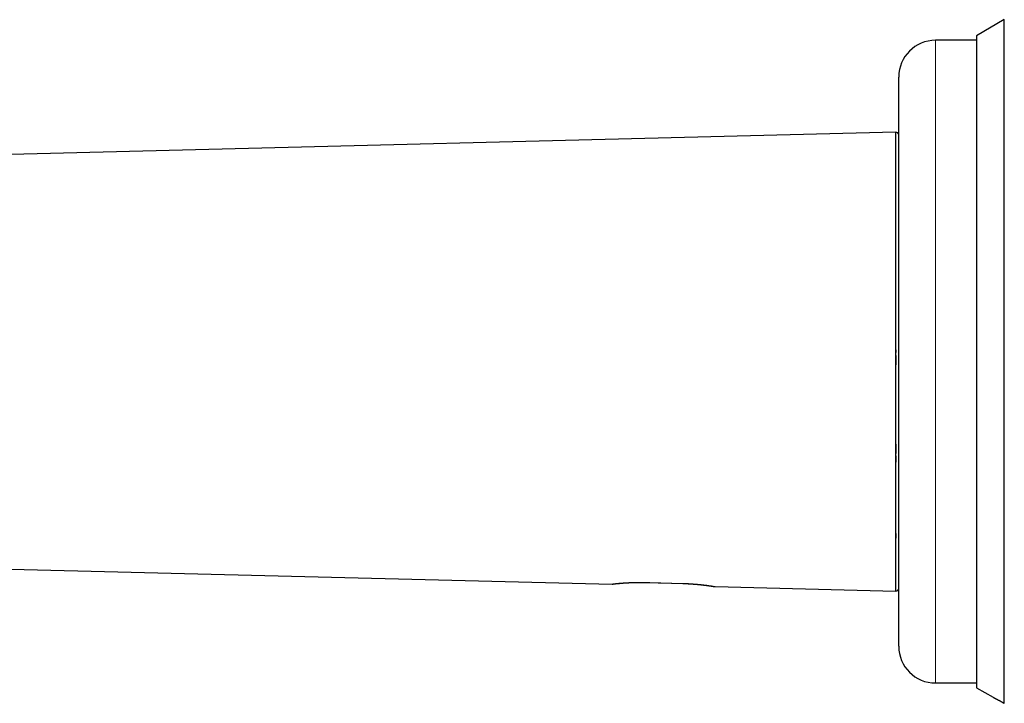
# Model space of a CAD drawing. Header units: millimetres. Extents: x 8 to 699, y 12 to 356.
# Tile 2 of 16: x 134 to 242, y 281 to 356. Entities that reach past the tile are written whole.
import ezdxf

# ---------------------------------------------------------------- set-up
doc = ezdxf.new("R2010")
doc.units = ezdxf.units.MM

msp = doc.modelspace()

# ---------------------------------------------------------------- linework, layer by layer
at = {"color": 7, "linetype": 'Continuous', "lineweight": 30}
for p, q in [((241.64, 355.84), (238.63, 354.09)), ((241.64, 281.38), (241.64, 355.84)), ((238.63, 354.09), (238.63, 283.08)), ((238.63, 353.59), (234.14, 353.59)), ((230.14, 287.59), (230.14, 349.59)), ((229.84, 343.58), (33.28, 338.66)), ((107.48, 296.65), (198.94, 294.37)), ((210.14, 294.09), (229.84, 293.59)), ((234.14, 283.59), (238.63, 283.59)), ((238.63, 283.08), (240.42, 282.04))]:
    msp.add_line(p, q, dxfattribs=at)
at = {"color": 252, "linetype": 'Continuous', "lineweight": 0}
for p, q in [((234.14, 283.59), (234.14, 353.59)), ((202.44, 294.53), (202.44, 294.54)), ((206.64, 294.43), (206.64, 294.43))]:
    msp.add_line(p, q, dxfattribs=at)
at = {"color": 7, "linetype": 'Continuous', "lineweight": 30, "flags": 128}
for points in [[(229.84, 293.59), (229.84, 293.59), (229.84, 293.6), (229.84, 293.61), (229.84, 293.62), (229.84, 293.64), (229.84, 293.67), (229.84, 293.7), (229.84, 293.74), (229.84, 293.78), (229.84, 293.83), (229.84, 293.88), (229.84, 293.93), (229.84, 293.99), (229.84, 294.06), (229.84, 294.13), (229.84, 294.21), (229.84, 294.31), (229.84, 294.4), (229.84, 294.51), (229.84, 294.62), (229.84, 294.74), (229.84, 294.87), (229.84, 295), (229.84, 295.11), (229.84, 295.23), (229.84, 295.36), (229.84, 295.49), (229.84, 295.62), (229.84, 295.76), (229.84, 295.92), (229.84, 296.09), (229.84, 296.26), (229.84, 296.44), (229.84, 296.62), (229.84, 296.81), (229.84, 297), (229.84, 297.2), (229.84, 297.41), (229.84, 297.63), (229.84, 297.86), (229.84, 298.08), (229.84, 298.32), (229.84, 298.56), (229.84, 298.81), (229.84, 299.06), (229.84, 299.3), (229.84, 299.55), (229.84, 299.81), (229.84, 300.06), (229.84, 300.33), (229.84, 300.6), (229.84, 300.87), (229.84, 301.15), (229.84, 301.4), (229.84, 301.65), (229.84, 301.91), (229.84, 302.17), (229.84, 302.44), (229.84, 302.7), (229.84, 302.99), (229.84, 303.27), (229.84, 303.55), (229.84, 303.85), (229.84, 304.14), (229.84, 304.43), (229.84, 304.67), (229.84, 304.9), (229.84, 305.14), (229.84, 305.37), (229.84, 305.66), (229.84, 305.96), (229.84, 306.25), (229.84, 306.55), (229.84, 306.85), (229.84, 307.15), (229.84, 307.5), (229.84, 307.85), (229.84, 308.19), (229.84, 308.55), (229.84, 308.9), (229.84, 309.26), (229.84, 309.62), (229.84, 309.98), (229.84, 310.36), (229.84, 310.74), (229.84, 311.13), (229.84, 311.51), (229.84, 311.9), (229.84, 312.3), (229.84, 312.69), (229.84, 313.08), (229.84, 313.46), (229.84, 313.84), (229.84, 314.22), (229.84, 314.6), (229.84, 314.99), (229.84, 315.37), (229.84, 315.76), (229.84, 316.14), (229.84, 316.49), (229.84, 316.83), (229.84, 317.18), (229.84, 317.52), (229.84, 317.87), (229.84, 318.21), (229.84, 318.57), (229.84, 318.93), (229.84, 319.28), (229.84, 319.64), (229.84, 320), (229.84, 320.35), (229.84, 320.63), (229.84, 320.91), (229.84, 321.18), (229.84, 321.46), (229.84, 321.84), (229.84, 322.23), (229.84, 322.61), (229.84, 322.99), (229.84, 323.37), (229.84, 323.75), (229.84, 324.13), (229.84, 324.51), (229.84, 324.85), (229.84, 325.18), (229.84, 325.51), (229.84, 325.84), (229.84, 326.17), (229.84, 326.5), (229.84, 326.88), (229.84, 327.27), (229.84, 327.64), (229.84, 328.02), (229.84, 328.4), (229.84, 328.77), (229.84, 329.14), (229.84, 329.51), (229.84, 329.82), (229.84, 330.12), (229.84, 330.42), (229.84, 330.72), (229.84, 331.02), (229.84, 331.31), (229.84, 331.64), (229.84, 331.97), (229.84, 332.3), (229.84, 332.62), (229.84, 332.94), (229.84, 333.25), (229.84, 333.56), (229.84, 333.87), (229.84, 334.19), (229.84, 334.5), (229.84, 334.81), (229.84, 335.12), (229.84, 335.42), (229.84, 335.72), (229.84, 336.01), (229.84, 336.3), (229.84, 336.57), (229.84, 336.84), (229.84, 337.1), (229.84, 337.36), (229.84, 337.62), (229.84, 337.87), (229.84, 338.11), (229.84, 338.35), (229.84, 338.56), (229.84, 338.77), (229.84, 338.97), (229.84, 339.17), (229.84, 339.37), (229.84, 339.56), (229.84, 339.75), (229.84, 339.94), (229.84, 340.12), (229.84, 340.3), (229.84, 340.48), (229.84, 340.65), (229.84, 340.78), (229.84, 340.91), (229.84, 341.03), (229.84, 341.16), (229.84, 341.32), (229.84, 341.48), (229.84, 341.64), (229.84, 341.78), (229.84, 341.93), (229.84, 342.06), (229.84, 342.2), (229.84, 342.32), (229.84, 342.43), (229.84, 342.53), (229.84, 342.63), (229.84, 342.72), (229.84, 342.81), (229.84, 342.89), (229.84, 342.97), (229.84, 343.05), (229.84, 343.12), (229.84, 343.18), (229.84, 343.24), (229.84, 343.3), (229.84, 343.34), (229.84, 343.38), (229.84, 343.41), (229.84, 343.44), (229.84, 343.48), (229.84, 343.5), (229.84, 343.53), (229.84, 343.55), (229.84, 343.56), (229.84, 343.57), (229.84, 343.58), (229.84, 343.58), (229.84, 343.58)], [(202.44, 294.54), (203.04, 294.52), (205.44, 294.46), (206.64, 294.43)], [(202.44, 294.53), (205.38, 294.46), (206.64, 294.43)]]:
    msp.add_lwpolyline(points, dxfattribs=at)
at = {"color": 7, "linetype": 'Continuous', "lineweight": 30}
for centre, radius, start, end in [((234.14, 349.59), 4, 90, 180), ((229.84, 343.28), 0.3, 360, 91.4297), ((198.94, 294.67), 0.3, 268.7162, 276.8145), ((210.14, 294.39), 0.3, 260.4747, 268.4338), ((229.84, 293.89), 0.3, 268.5703, 0.0001), ((234.14, 287.59), 4, 180, 270)]:
    msp.add_arc(centre, radius, start, end, dxfattribs=at)
for points, knots in [([(229.84, 319.87), (229.84, 319.85), (229.84, 319.75), (229.84, 319.66), (229.84, 319.58)], [0, 0, 0, 0, 0.199959, 1, 1, 1, 1]), ([(229.84, 319.26), (229.84, 319.23), (229.84, 319.11), (229.84, 318.89), (229.84, 318.61), (229.84, 318.4), (229.84, 318.28), (229.84, 318.25)], [0, 0, 0, 0, 0.082987, 0.362505, 0.642159, 0.921812, 1, 1, 1, 1]), ([(229.84, 309.6), (229.84, 309.54), (229.84, 309.38), (229.84, 309.11), (229.84, 308.83), (229.84, 308.66), (229.84, 308.59)], [0, 0, 0, 0, 0.166557, 0.480757, 0.795518, 1, 1, 1, 1]), ([(229.84, 308.32), (229.84, 308.27), (229.84, 308.1), (229.84, 307.88), (229.84, 307.71), (229.84, 307.66)], [0, 0, 0, 0, 0.233618, 0.76481, 1, 1, 1, 1]), ([(229.84, 299.88), (229.84, 299.85), (229.84, 299.74), (229.84, 299.57), (229.84, 299.42), (229.84, 299.35)], [0, 0, 0, 0, 0.157111, 0.583417, 1, 1, 1, 1]), ([(198.94, 294.37), (198.94, 294.37), (198.94, 294.37), (198.94, 294.37), (198.96, 294.37), (198.97, 294.37), (199, 294.37), (199.03, 294.38), (199.07, 294.38), (199.11, 294.39), (199.16, 294.39), (199.21, 294.4), (199.27, 294.4), (199.34, 294.41), (199.41, 294.42), (199.49, 294.43), (199.57, 294.43), (199.65, 294.44), (199.75, 294.45), (199.84, 294.46), (199.95, 294.47), (200.05, 294.48), (200.16, 294.48), (200.27, 294.49), (200.39, 294.5), (200.51, 294.51), (200.64, 294.51), (200.77, 294.52), (200.9, 294.53), (201.03, 294.53), (201.17, 294.54), (201.31, 294.54), (201.45, 294.54), (201.59, 294.54), (201.73, 294.55), (201.88, 294.55), (202.02, 294.54), (202.13, 294.54), (202.23, 294.54), (202.33, 294.54), (202.4, 294.54), (202.44, 294.54)], [0, 0, 0, 0, 0.015047, 0.042454, 0.06991, 0.096217, 0.122567, 0.149261, 0.175956, 0.202836, 0.229716, 0.256953, 0.28424, 0.31053, 0.336865, 0.363544, 0.390223, 0.417088, 0.443953, 0.471178, 0.498452, 0.524786, 0.551165, 0.5779, 0.604634, 0.631561, 0.658489, 0.685789, 0.713141, 0.739335, 0.765575, 0.792179, 0.818783, 0.845584, 0.872386, 0.899568, 0.926803, 0.945062, 0.963337, 0.981661, 1, 1, 1, 1]), ([(198.98, 294.37), (198.98, 294.37), (198.98, 294.37), (198.98, 294.37), (198.98, 294.37), (198.99, 294.37), (199, 294.37), (199.01, 294.37), (199.02, 294.37), (199.03, 294.37), (199.05, 294.38), (199.07, 294.38), (199.09, 294.38), (199.11, 294.38), (199.13, 294.39), (199.16, 294.39), (199.18, 294.39), (199.21, 294.4), (199.25, 294.4), (199.28, 294.4), (199.31, 294.41), (199.35, 294.41), (199.39, 294.41), (199.43, 294.42), (199.47, 294.42), (199.52, 294.43), (199.56, 294.43), (199.61, 294.44), (199.66, 294.44), (199.71, 294.44), (199.76, 294.45), (199.81, 294.45), (199.87, 294.46), (199.93, 294.46), (199.98, 294.47), (200.04, 294.47), (200.1, 294.48), (200.17, 294.48), (200.23, 294.49), (200.29, 294.49), (200.36, 294.5), (200.43, 294.5), (200.5, 294.5), (200.57, 294.51), (200.64, 294.51), (200.71, 294.51), (200.78, 294.52), (200.85, 294.52), (200.93, 294.52), (201, 294.53), (201.08, 294.53), (201.16, 294.53), (201.23, 294.53), (201.31, 294.54), (201.39, 294.54), (201.47, 294.54), (201.55, 294.54), (201.63, 294.54), (201.71, 294.54), (201.79, 294.54), (201.87, 294.54), (201.96, 294.54), (202.04, 294.54), (202.12, 294.54), (202.2, 294.54), (202.29, 294.54), (202.36, 294.54), (202.41, 294.54), (202.44, 294.53)], [0, 0, 0, 0, 0.007988, 0.022162, 0.037127, 0.052463, 0.067875, 0.083323, 0.098781, 0.114216, 0.129603, 0.144918, 0.160145, 0.175474, 0.191033, 0.206564, 0.222075, 0.23757, 0.253051, 0.268516, 0.283966, 0.299399, 0.314797, 0.330253, 0.34574, 0.361178, 0.376583, 0.391969, 0.407351, 0.422742, 0.438154, 0.4536, 0.469086, 0.484438, 0.499781, 0.515172, 0.530592, 0.546024, 0.561448, 0.576842, 0.59219, 0.607475, 0.622714, 0.637934, 0.653194, 0.668505, 0.683847, 0.699199, 0.714538, 0.729839, 0.745085, 0.760257, 0.775278, 0.790527, 0.805725, 0.820888, 0.836027, 0.851157, 0.866293, 0.881442, 0.896619, 0.911837, 0.92709, 0.942111, 0.957212, 0.972373, 0.987573, 1, 1, 1, 1]), ([(206.64, 294.43), (206.65, 294.43), (206.69, 294.43), (206.76, 294.42), (206.85, 294.42), (206.93, 294.42), (207.01, 294.42), (207.09, 294.41), (207.18, 294.41), (207.26, 294.4), (207.34, 294.4), (207.42, 294.4), (207.5, 294.39), (207.58, 294.39), (207.66, 294.38), (207.74, 294.37), (207.82, 294.37), (207.9, 294.36), (207.97, 294.36), (208.05, 294.35), (208.12, 294.34), (208.2, 294.34), (208.27, 294.33), (208.34, 294.32), (208.42, 294.32), (208.49, 294.31), (208.56, 294.3), (208.63, 294.29), (208.69, 294.29), (208.76, 294.28), (208.83, 294.27), (208.89, 294.26), (208.95, 294.26), (209.01, 294.25), (209.07, 294.24), (209.13, 294.23), (209.19, 294.23), (209.24, 294.22), (209.3, 294.21), (209.35, 294.2), (209.4, 294.2), (209.45, 294.19), (209.5, 294.18), (209.55, 294.18), (209.59, 294.17), (209.63, 294.16), (209.67, 294.16), (209.71, 294.15), (209.75, 294.15), (209.78, 294.14), (209.82, 294.13), (209.85, 294.13), (209.88, 294.13), (209.91, 294.12), (209.93, 294.12), (209.96, 294.11), (209.98, 294.11), (210, 294.11), (210.02, 294.1), (210.04, 294.1), (210.05, 294.1), (210.06, 294.1), (210.07, 294.09), (210.08, 294.09), (210.09, 294.09), (210.09, 294.09), (210.09, 294.09), (210.09, 294.09), (210.09, 294.09)], [0, 0, 0, 0, 0.008274, 0.02348, 0.038694, 0.053882, 0.069021, 0.084086, 0.099071, 0.114112, 0.129258, 0.144445, 0.159663, 0.1749, 0.190147, 0.205392, 0.220623, 0.23583, 0.250997, 0.266261, 0.28153, 0.296778, 0.312019, 0.327266, 0.342529, 0.357821, 0.373156, 0.388547, 0.403995, 0.419307, 0.434658, 0.45005, 0.465472, 0.480911, 0.496352, 0.511778, 0.527177, 0.542535, 0.557875, 0.573241, 0.588655, 0.604128, 0.619636, 0.635159, 0.650671, 0.666146, 0.681564, 0.696906, 0.712216, 0.727643, 0.74303, 0.758394, 0.77375, 0.789113, 0.804496, 0.819917, 0.835397, 0.850958, 0.866509, 0.881793, 0.897066, 0.91233, 0.927591, 0.942852, 0.958118, 0.973392, 0.988685, 1, 1, 1, 1]), ([(206.64, 294.43), (206.68, 294.43), (206.78, 294.43), (206.92, 294.42), (207.07, 294.42), (207.21, 294.41), (207.36, 294.4), (207.5, 294.39), (207.65, 294.38), (207.79, 294.37), (207.93, 294.36), (208.06, 294.35), (208.19, 294.34), (208.32, 294.33), (208.45, 294.32), (208.57, 294.3), (208.69, 294.29), (208.81, 294.28), (208.92, 294.26), (209.03, 294.25), (209.14, 294.24), (209.24, 294.22), (209.33, 294.21), (209.43, 294.2), (209.52, 294.18), (209.6, 294.17), (209.67, 294.16), (209.74, 294.15), (209.81, 294.14), (209.87, 294.13), (209.92, 294.12), (209.97, 294.11), (210.01, 294.11), (210.05, 294.1), (210.08, 294.1), (210.1, 294.09), (210.12, 294.09), (210.13, 294.09), (210.14, 294.09), (210.14, 294.09), (210.14, 294.09)], [0, 0, 0, 0, 0.026044, 0.052135, 0.078366, 0.104645, 0.131465, 0.158336, 0.185358, 0.212431, 0.238547, 0.264708, 0.291221, 0.317734, 0.344436, 0.371139, 0.398204, 0.425318, 0.451747, 0.478222, 0.504835, 0.531494, 0.55868, 0.585915, 0.6133, 0.640734, 0.667322, 0.693956, 0.720728, 0.747548, 0.774905, 0.802312, 0.829871, 0.857481, 0.883825, 0.910214, 0.936954, 0.963695, 0.990626, 1, 1, 1, 1]), ([(240.42, 282.04), (240.42, 282.04), (240.42, 282.04), (240.43, 282.04), (240.43, 282.04), (240.44, 282.03), (240.45, 282.03), (240.46, 282.02), (240.48, 282.01), (240.49, 282), (240.51, 281.99), (240.53, 281.98), (240.55, 281.97), (240.58, 281.96), (240.6, 281.94), (240.63, 281.93), (240.67, 281.91), (240.71, 281.89), (240.75, 281.86), (240.8, 281.84), (240.85, 281.81), (240.91, 281.78), (240.96, 281.75), (241.02, 281.72), (241.08, 281.69), (241.15, 281.65), (241.21, 281.62), (241.28, 281.58), (241.35, 281.54), (241.42, 281.5), (241.49, 281.46), (241.57, 281.42), (241.62, 281.39), (241.64, 281.38)], [0, 0, 0, 0, 0.010197, 0.037849, 0.065501, 0.093821, 0.122142, 0.150687, 0.179232, 0.205495, 0.231758, 0.258181, 0.284603, 0.311491, 0.338378, 0.36541, 0.392442, 0.42854, 0.464638, 0.501016, 0.537393, 0.574552, 0.611711, 0.649097, 0.686484, 0.725221, 0.763958, 0.802889, 0.84182, 0.881286, 0.920753, 0.960376, 1, 1, 1, 1])]:
    msp.add_open_spline(points, degree=3, knots=knots, dxfattribs=at)

doc.saveas('drawing.dxf')
